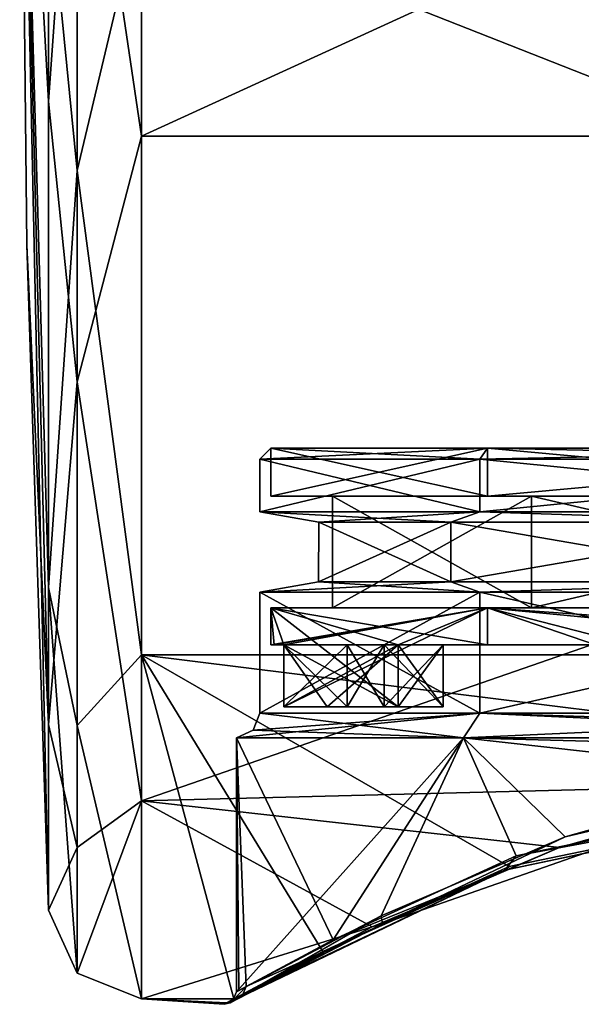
# Model space of a CAD drawing. Header units: millimetres. Extents: x -147 to 294, y -82 to 275.
# Tile 1 of 256: x -147 to -138, y -23 to -7. Entities that reach past the tile are written whole.
import ezdxf

# ---------------------------------------------------------------- set-up
doc = ezdxf.new("R2010")
doc.units = ezdxf.units.MM
doc.header["$LTSCALE"] = 67.506716
for name, color, linetype in [('147', 7, 'CONTINUOUS'), ('150', 7, 'CONTINUOUS'), ('153', 7, 'CONTINUOUS'), ('154', 7, 'CONTINUOUS'), ('155', 7, 'CONTINUOUS'), ('156', 7, 'CONTINUOUS'), ('157', 7, 'CONTINUOUS'), ('158', 7, 'CONTINUOUS'), ('159', 7, 'CONTINUOUS'), ('160', 7, 'CONTINUOUS'), ('163', 7, 'CONTINUOUS'), ('164', 7, 'CONTINUOUS'), ('165', 7, 'CONTINUOUS'), ('166', 7, 'CONTINUOUS'), ('167', 7, 'CONTINUOUS'), ('169', 7, 'CONTINUOUS'), ('170', 7, 'CONTINUOUS'), ('171', 7, 'CONTINUOUS'), ('172', 7, 'CONTINUOUS'), ('173', 7, 'CONTINUOUS'), ('174', 7, 'CONTINUOUS'), ('175', 7, 'CONTINUOUS'), ('176', 7, 'CONTINUOUS'), ('177', 7, 'CONTINUOUS'), ('178', 7, 'CONTINUOUS'), ('179', 7, 'CONTINUOUS'), ('180', 7, 'CONTINUOUS'), ('181', 7, 'CONTINUOUS'), ('182', 7, 'CONTINUOUS'), ('183', 7, 'CONTINUOUS'), ('184', 7, 'CONTINUOUS'), ('192', 7, 'CONTINUOUS'), ('246', 7, 'CONTINUOUS'), ('248', 7, 'CONTINUOUS'), ('261', 7, 'CONTINUOUS')]:
    doc.layers.add(name, color=color, linetype=linetype)

msp = doc.modelspace()

# ---------------------------------------------------------------- linework, layer by layer
at = {"layer": '147', "color": 7, "linetype": 'CONTINUOUS'}
for points in [[(-144.736, 5.174, 22.411), (-144.736, -8.987, 21.172), (-113.8, 5.174, 22.411), (-144.736, 5.174, 22.411)], [(-113.8, 5.174, 22.411), (-144.736, -8.987, 21.172), (-113.8, -8.987, 21.172), (-113.8, 5.174, 22.411)], [(-144.736, -19.715, 11.846), (-134.353, -19.454, 12.27), (-113.8, -8.987, 21.172), (-144.736, -19.715, 11.846)], [(-144.736, -8.987, 21.172), (-144.736, -19.715, 11.846), (-113.8, -8.987, 21.172), (-144.736, -8.987, 21.172)], [(-137.991, -20.469, 10.489), (-134.353, -19.454, 12.27), (-144.736, -19.715, 11.846), (-137.991, -20.469, 10.489)], [(-141.013, -21.751, 7.477), (-137.991, -20.469, 10.489), (-144.736, -19.715, 11.846), (-141.013, -21.751, 7.477)], [(-144.736, -22.912, -2.005), (-141.013, -21.751, 7.477), (-144.736, -19.715, 11.846), (-144.736, -22.912, -2.005)], [(-143.4, -23), (-141.013, -21.751, 7.477), (-144.736, -22.912, -2.005), (-143.4, -23)], [(-143.361, -22.978, -1.003), (-143.4, -23), (-144.736, -22.912, -2.005), (-143.361, -22.978, -1.003)], [(-143.244, -22.912, -2.005), (-143.361, -22.978, -1.003), (-144.736, -22.912, -2.005), (-143.244, -22.912, -2.005)]]:
    msp.add_3dface(points, dxfattribs=at)
at = {"layer": '150', "color": 7, "linetype": 'CONTINUOUS'}
for points in [[(-113.8, -5.174, -22.411), (-113.8, -17.358, -15.089), (-144.736, -5.174, -22.411), (-113.8, -5.174, -22.411)], [(-144.736, -5.174, -22.411), (-113.8, -17.358, -15.089), (-144.736, -17.358, -15.089), (-144.736, -5.174, -22.411)], [(-143.244, -22.912, -2.005), (-144.736, -22.912, -2.005), (-144.736, -17.358, -15.089), (-143.244, -22.912, -2.005)], [(-143.244, -22.912, -2.005), (-144.736, -17.358, -15.089), (-141.809, -22.146, -6.209), (-143.244, -22.912, -2.005)], [(-144.736, -17.358, -15.089), (-113.8, -17.358, -15.089), (-130.7, -19.102, -12.811), (-144.736, -17.358, -15.089)], [(-141.809, -22.146, -6.209), (-144.736, -17.358, -15.089), (-138.801, -20.776, -9.867), (-141.809, -22.146, -6.209)], [(-138.801, -20.776, -9.867), (-144.736, -17.358, -15.089), (-130.7, -19.102, -12.811), (-138.801, -20.776, -9.867)]]:
    msp.add_3dface(points, dxfattribs=at)
at = {"layer": '153', "color": 7, "linetype": 'CONTINUOUS'}
for points in [[(-143.046, -22.713, -1.956), (-141.643, -21.958, -6.042), (-143.2, -18.7), (-143.046, -22.713, -1.956)], [(-143.2, -18.7), (-141.643, -21.958, -6.042), (-139.539, -18.7, -8.839), (-143.2, -18.7)], [(-143.162, -22.778, -0.979), (-143.046, -22.713, -1.956), (-143.2, -18.7), (-143.162, -22.778, -0.979)], [(-143.2, -22.8), (-143.162, -22.778, -0.979), (-143.2, -18.7), (-143.2, -22.8)], [(-141.643, -21.958, -6.042), (-138.69, -20.602, -9.613), (-139.539, -18.7, -8.839), (-141.643, -21.958, -6.042)], [(-138.69, -20.602, -9.613), (-130.7, -18.935, -12.5), (-139.539, -18.7, -8.839), (-138.69, -20.602, -9.613)], [(-139.539, -18.7, -8.839), (-130.7, -18.935, -12.5), (-130.7, -18.7, -12.5), (-139.539, -18.7, -8.839)]]:
    msp.add_3dface(points, dxfattribs=at)
at = {"layer": '154', "color": 7, "linetype": 'CONTINUOUS'}
for points in [[(-143.2, -22.8), (-143.2, -18.7), (-139.539, -18.7, 8.839), (-143.2, -22.8)], [(-140.867, -21.57, 7.272), (-143.2, -22.8), (-139.539, -18.7, 8.839), (-140.867, -21.57, 7.272)], [(-137.897, -20.298, 10.221), (-140.867, -21.57, 7.272), (-139.539, -18.7, 8.839), (-137.897, -20.298, 10.221)], [(-134.307, -19.287, 11.968), (-137.897, -20.298, 10.221), (-139.539, -18.7, 8.839), (-134.307, -19.287, 11.968)], [(-130.7, -18.7, 12.5), (-134.307, -19.287, 11.968), (-139.539, -18.7, 8.839), (-130.7, -18.7, 12.5)]]:
    msp.add_3dface(points, dxfattribs=at)
at = {"layer": '155', "color": 7, "linetype": 'CONTINUOUS'}
for points in [[(-146.235, 4.851, 21.012), (-146.7, 0), (-146.235, -8.426, 19.85), (-146.235, 4.851, 21.012)], [(-146.7, 0), (-146.584, -10.744, -0.94), (-146.235, -18.485, 11.107), (-146.7, 0)], [(-146.235, -8.426, 19.85), (-146.7, 0), (-146.235, -18.485, 11.107), (-146.235, -8.426, 19.85)], [(-146.584, -10.744, -0.94), (-146.235, -21.483, -1.879), (-146.235, -18.485, 11.107), (-146.584, -10.744, -0.94)]]:
    msp.add_3dface(points, dxfattribs=at)
at = {"layer": '156', "color": 7, "linetype": 'CONTINUOUS'}
for points in [[(-146.235, -21.483, -1.879), (-146.584, -10.744, -0.94), (-146.7, 0), (-146.235, -21.483, -1.879)], [(-146.235, -21.483, -1.879), (-146.7, 0), (-146.235, -16.275, -14.148), (-146.235, -21.483, -1.879)], [(-146.235, -16.275, -14.148), (-146.7, 0), (-146.235, -4.851, -21.012), (-146.235, -16.275, -14.148)]]:
    msp.add_3dface(points, dxfattribs=at)
at = {"layer": '157', "color": 7, "linetype": 'CONTINUOUS'}
for points in [[(-144.736, -8.987, 21.172), (-144.736, 5.174, 22.411), (-145.774, -1.968, 22.497), (-144.736, -8.987, 21.172)], [(-146.235, 4.851, 21.012), (-146.235, -8.426, 19.85), (-145.774, -1.968, 22.497), (-146.235, 4.851, 21.012)], [(-145.774, -1.968, 22.497), (-146.235, -8.426, 19.85), (-145.774, -12.953, 18.499), (-145.774, -1.968, 22.497)], [(-144.736, -8.987, 21.172), (-145.774, -1.968, 22.497), (-145.774, -12.953, 18.499), (-144.736, -8.987, 21.172)], [(-146.235, -8.426, 19.85), (-146.235, -18.485, 11.107), (-145.774, -12.953, 18.499), (-146.235, -8.426, 19.85)], [(-144.736, -19.715, 11.846), (-144.736, -8.987, 21.172), (-145.774, -12.953, 18.499), (-144.736, -19.715, 11.846)], [(-145.774, -12.953, 18.499), (-146.235, -18.485, 11.107), (-145.774, -20.467, 9.544), (-145.774, -12.953, 18.499)], [(-144.736, -19.715, 11.846), (-145.774, -12.953, 18.499), (-145.774, -20.467, 9.544), (-144.736, -19.715, 11.846)], [(-146.235, -18.485, 11.107), (-146.235, -21.483, -1.879), (-145.774, -20.467, 9.544), (-146.235, -18.485, 11.107)], [(-144.736, -22.912, -2.005), (-144.736, -19.715, 11.846), (-145.774, -22.497, -1.968), (-144.736, -22.912, -2.005)], [(-144.736, -19.715, 11.846), (-145.774, -20.467, 9.544), (-145.774, -22.497, -1.968), (-144.736, -19.715, 11.846)], [(-145.774, -20.467, 9.544), (-146.235, -21.483, -1.879), (-145.774, -22.497, -1.968), (-145.774, -20.467, 9.544)]]:
    msp.add_3dface(points, dxfattribs=at)
at = {"layer": '158', "color": 7, "linetype": 'CONTINUOUS'}
for points in [[(-145.774, -9.544, -20.467), (-146.235, -4.851, -21.012), (-145.774, 1.968, -22.497), (-145.774, -9.544, -20.467)], [(-144.736, -5.174, -22.411), (-145.774, -9.544, -20.467), (-145.774, 1.968, -22.497), (-144.736, -5.174, -22.411)], [(-146.235, -16.275, -14.148), (-146.235, -4.851, -21.012), (-145.774, -9.544, -20.467), (-146.235, -16.275, -14.148)], [(-144.736, -5.174, -22.411), (-144.736, -17.358, -15.089), (-145.774, -9.544, -20.467), (-144.736, -5.174, -22.411)], [(-145.774, -18.499, -12.953), (-146.235, -16.275, -14.148), (-145.774, -9.544, -20.467), (-145.774, -18.499, -12.953)], [(-144.736, -17.358, -15.089), (-145.774, -18.499, -12.953), (-145.774, -9.544, -20.467), (-144.736, -17.358, -15.089)], [(-146.235, -21.483, -1.879), (-146.235, -16.275, -14.148), (-145.774, -22.497, -1.968), (-146.235, -21.483, -1.879)], [(-145.774, -22.497, -1.968), (-146.235, -16.275, -14.148), (-145.774, -18.499, -12.953), (-145.774, -22.497, -1.968)], [(-144.736, -17.358, -15.089), (-144.736, -22.912, -2.005), (-145.774, -18.499, -12.953), (-144.736, -17.358, -15.089)], [(-144.736, -22.912, -2.005), (-145.774, -22.497, -1.968), (-145.774, -18.499, -12.953), (-144.736, -22.912, -2.005)]]:
    msp.add_3dface(points, dxfattribs=at)
at = {"layer": '159', "color": 7, "linetype": 'CONTINUOUS'}
for points in [[(-139.274, -16.35, -8.574), (-142.825, -16.35), (-139.274, -18.301, -8.574), (-139.274, -16.35, -8.574)], [(-139.274, -18.301, -8.574), (-142.825, -16.35), (-142.825, -18.301), (-139.274, -18.301, -8.574)], [(-142.825, -18.301), (-142.825, -16.35), (-139.274, -16.35, 8.574), (-142.825, -18.301)], [(-139.274, -18.301, 8.574), (-142.825, -18.301), (-139.274, -16.35, 8.574), (-139.274, -18.301, 8.574)], [(-130.7, -16.35, -12.125), (-139.274, -16.35, -8.574), (-130.7, -18.301, -12.125), (-130.7, -16.35, -12.125)], [(-130.7, -18.301, -12.125), (-139.274, -16.35, -8.574), (-139.274, -18.301, -8.574), (-130.7, -18.301, -12.125)], [(-130.7, -18.301, 12.125), (-139.274, -18.301, 8.574), (-130.7, -16.35, 12.125), (-130.7, -18.301, 12.125)], [(-130.7, -16.35, 12.125), (-139.274, -18.301, 8.574), (-139.274, -16.35, 8.574), (-130.7, -16.35, 12.125)]]:
    msp.add_3dface(points, dxfattribs=at)
at = {"layer": '160', "color": 7, "linetype": 'CONTINUOUS'}
for points in [[(-139.273, -14.2, -8.574), (-142.65, -14.025), (-142.825, -14.2), (-139.273, -14.2, -8.574)], [(-142.825, -14.2), (-142.65, -14.025), (-139.15, -14.025, 8.45), (-142.825, -14.2)], [(-139.273, -14.2, 8.574), (-142.825, -14.2), (-139.15, -14.025, 8.45), (-139.273, -14.2, 8.574)], [(-139.15, -14.025, -8.45), (-142.65, -14.025), (-139.273, -14.2, -8.574), (-139.15, -14.025, -8.45)], [(-130.7, -14.2, -12.125), (-139.15, -14.025, -8.45), (-139.273, -14.2, -8.574), (-130.7, -14.2, -12.125)], [(-130.7, -14.2, 12.125), (-139.273, -14.2, 8.574), (-130.7, -14.025, 11.95), (-130.7, -14.2, 12.125)], [(-130.7, -14.025, 11.95), (-139.273, -14.2, 8.574), (-139.15, -14.025, 8.45), (-130.7, -14.025, 11.95)], [(-130.7, -14.025, -11.95), (-139.15, -14.025, -8.45), (-130.7, -14.2, -12.125), (-130.7, -14.025, -11.95)]]:
    msp.add_3dface(points, dxfattribs=at)
at = {"layer": '163', "color": 7, "linetype": 'CONTINUOUS'}
for points in [[(-139.539, -18.7, 8.839), (-143.2, -18.7), (-139.274, -18.301, 8.574), (-139.539, -18.7, 8.839)], [(-139.274, -18.301, 8.574), (-143.2, -18.7), (-142.933, -18.575, 0), (-139.274, -18.301, 8.574)], [(-142.825, -18.301), (-139.274, -18.301, 8.574), (-142.933, -18.575, 0), (-142.825, -18.301)], [(-130.7, -18.7, 12.5), (-139.539, -18.7, 8.839), (-130.7, -18.301, 12.125), (-130.7, -18.7, 12.5)], [(-139.539, -18.7, 8.839), (-139.274, -18.301, 8.574), (-130.7, -18.301, 12.125), (-139.539, -18.7, 8.839)]]:
    msp.add_3dface(points, dxfattribs=at)
at = {"layer": '164', "color": 7, "linetype": 'CONTINUOUS'}
for points in [[(-139.539, -18.7, -8.839), (-142.825, -18.301), (-142.933, -18.575, 0), (-139.539, -18.7, -8.839)], [(-139.539, -18.7, -8.839), (-139.274, -18.301, -8.574), (-142.825, -18.301), (-139.539, -18.7, -8.839)], [(-139.539, -18.7, -8.839), (-130.7, -18.7, -12.5), (-139.274, -18.301, -8.574), (-139.539, -18.7, -8.839)], [(-139.274, -18.301, -8.574), (-130.7, -18.7, -12.5), (-130.7, -18.575, -12.233), (-139.274, -18.301, -8.574)], [(-130.7, -18.301, -12.125), (-139.274, -18.301, -8.574), (-130.7, -18.575, -12.233), (-130.7, -18.301, -12.125)], [(-143.2, -18.7), (-139.539, -18.7, -8.839), (-142.933, -18.575, 0), (-143.2, -18.7)]]:
    msp.add_3dface(points, dxfattribs=at)
at = {"layer": '165', "color": 7, "linetype": 'CONTINUOUS'}
for points in [[(-137.897, -20.298, 10.221), (-134.307, -19.287, 11.968), (-134.631, -19.525, 11.977), (-137.897, -20.298, 10.221)], [(-134.631, -19.525, 11.977), (-137.991, -20.469, 10.489), (-140.844, -21.7, 7.485), (-134.631, -19.525, 11.977)], [(-137.897, -20.298, 10.221), (-134.631, -19.525, 11.977), (-140.844, -21.7, 7.485), (-137.897, -20.298, 10.221)], [(-134.353, -19.454, 12.27), (-137.991, -20.469, 10.489), (-134.631, -19.525, 11.977), (-134.353, -19.454, 12.27)], [(-140.867, -21.57, 7.272), (-137.897, -20.298, 10.221), (-140.844, -21.7, 7.485), (-140.867, -21.57, 7.272)], [(-137.991, -20.469, 10.489), (-141.013, -21.751, 7.477), (-140.844, -21.7, 7.485), (-137.991, -20.469, 10.489)], [(-140.867, -21.57, 7.272), (-140.844, -21.7, 7.485), (-143.306, -22.976, 0), (-140.867, -21.57, 7.272)], [(-140.867, -21.57, 7.272), (-143.306, -22.976, 0), (-143.259, -22.941, 0), (-140.867, -21.57, 7.272)], [(-143.2, -22.8), (-140.867, -21.57, 7.272), (-143.259, -22.941, 0), (-143.2, -22.8)], [(-141.013, -21.751, 7.477), (-143.4, -23), (-140.844, -21.7, 7.485), (-141.013, -21.751, 7.477)], [(-140.844, -21.7, 7.485), (-143.4, -23), (-143.306, -22.976, 0), (-140.844, -21.7, 7.485)]]:
    msp.add_3dface(points, dxfattribs=at)
at = {"layer": '166', "color": 7, "linetype": 'CONTINUOUS'}
for points in [[(-143.046, -22.713, -1.956), (-143.2, -22.8), (-143.259, -22.941, 0), (-143.046, -22.713, -1.956)], [(-143.046, -22.713, -1.956), (-143.259, -22.941, 0), (-143.103, -22.855, -1.977), (-143.046, -22.713, -1.956)], [(-143.046, -22.713, -1.956), (-143.162, -22.778, -0.979), (-143.2, -22.8), (-143.046, -22.713, -1.956)], [(-143.259, -22.941, 0), (-143.306, -22.976, 0), (-143.103, -22.855, -1.977), (-143.259, -22.941, 0)], [(-143.103, -22.855, -1.977), (-143.306, -22.976, 0), (-143.148, -22.889, -1.987), (-143.103, -22.855, -1.977)], [(-143.4, -23), (-143.361, -22.978, -1.003), (-143.148, -22.889, -1.987), (-143.4, -23)], [(-143.306, -22.976, 0), (-143.4, -23), (-143.148, -22.889, -1.987), (-143.306, -22.976, 0)], [(-143.361, -22.978, -1.003), (-143.244, -22.912, -2.005), (-143.148, -22.889, -1.987), (-143.361, -22.978, -1.003)]]:
    msp.add_3dface(points, dxfattribs=at)
at = {"layer": '167', "color": 7, "linetype": 'CONTINUOUS'}
for points in [[(-130.7, -18.935, -12.5), (-138.69, -20.602, -9.613), (-130.7, -19.112, -12.606), (-130.7, -18.935, -12.5)], [(-138.801, -20.776, -9.867), (-130.7, -19.102, -12.811), (-138.874, -20.833, -9.597), (-138.801, -20.776, -9.867)], [(-138.874, -20.833, -9.597), (-130.7, -19.102, -12.811), (-130.7, -19.112, -12.606), (-138.874, -20.833, -9.597)], [(-138.69, -20.602, -9.613), (-138.874, -20.833, -9.597), (-130.7, -19.112, -12.606), (-138.69, -20.602, -9.613)], [(-138.69, -20.602, -9.613), (-141.643, -21.958, -6.042), (-138.874, -20.833, -9.597), (-138.69, -20.602, -9.613)], [(-141.809, -22.146, -6.209), (-138.801, -20.776, -9.867), (-138.874, -20.833, -9.597), (-141.809, -22.146, -6.209)], [(-143.148, -22.889, -1.987), (-141.809, -22.146, -6.209), (-138.874, -20.833, -9.597), (-143.148, -22.889, -1.987)], [(-143.103, -22.855, -1.977), (-143.148, -22.889, -1.987), (-138.874, -20.833, -9.597), (-143.103, -22.855, -1.977)], [(-143.046, -22.713, -1.956), (-143.103, -22.855, -1.977), (-138.874, -20.833, -9.597), (-143.046, -22.713, -1.956)], [(-141.643, -21.958, -6.042), (-143.046, -22.713, -1.956), (-138.874, -20.833, -9.597), (-141.643, -21.958, -6.042)], [(-143.244, -22.912, -2.005), (-141.809, -22.146, -6.209), (-143.148, -22.889, -1.987), (-143.244, -22.912, -2.005)]]:
    msp.add_3dface(points, dxfattribs=at)
at = {"layer": '169', "color": 7, "linetype": 'CONTINUOUS'}
for points in [[(-141.416, -18.2, 2.25), (-140.816, -18.2, 4.19), (-142.436, -18.2, 2.25), (-141.416, -18.2, 2.25)], [(-142.436, -18.2, 2.25), (-140.816, -18.2, 4.19), (-141.74, -18.2, 4.573), (-142.436, -18.2, 2.25)], [(-139.869, -18.2, 5.987), (-140.59, -18.2, 6.708), (-141.74, -18.2, 4.573), (-139.869, -18.2, 5.987)], [(-140.816, -18.2, 4.19), (-139.869, -18.2, 5.987), (-141.74, -18.2, 4.573), (-140.816, -18.2, 4.19)]]:
    msp.add_3dface(points, dxfattribs=at)
at = {"layer": '170', "color": 7, "linetype": 'CONTINUOUS'}
for points in [[(-139.15, -14.025, 8.45), (-142.65, -14.025), (-139.15, -14.8, 8.45), (-139.15, -14.025, 8.45)], [(-139.15, -14.8, 8.45), (-142.65, -14.025), (-142.65, -14.8), (-139.15, -14.8, 8.45)], [(-130.7, -14.025, 11.95), (-139.15, -14.025, 8.45), (-130.7, -14.8, 11.95), (-130.7, -14.025, 11.95)], [(-130.7, -14.8, 11.95), (-139.15, -14.025, 8.45), (-139.15, -14.8, 8.45), (-130.7, -14.8, 11.95)]]:
    msp.add_3dface(points, dxfattribs=at)
at = {"layer": '171', "color": 7, "linetype": 'CONTINUOUS'}
for points in [[(-139.15, -14.8, 8.45), (-142.65, -14.8), (-138.443, -14.8, 7.743), (-139.15, -14.8, 8.45)], [(-142.65, -14.8), (-139.15, -14.8, -8.45), (-141.65, -14.8), (-142.65, -14.8)], [(-142.65, -14.8), (-141.65, -14.8), (-138.443, -14.8, 7.743), (-142.65, -14.8)], [(-141.65, -14.8), (-139.15, -14.8, -8.45), (-138.443, -14.8, -7.743), (-141.65, -14.8)], [(-130.7, -14.8, 11.95), (-139.15, -14.8, 8.45), (-130.7, -14.8, 10.95), (-130.7, -14.8, 11.95)], [(-130.7, -14.8, 10.95), (-139.15, -14.8, 8.45), (-138.443, -14.8, 7.743), (-130.7, -14.8, 10.95)], [(-139.15, -14.8, -8.45), (-130.7, -14.8, -11.95), (-130.7, -14.8, -10.95), (-139.15, -14.8, -8.45)], [(-138.443, -14.8, -7.743), (-139.15, -14.8, -8.45), (-130.7, -14.8, -10.95), (-138.443, -14.8, -7.743)]]:
    msp.add_3dface(points, dxfattribs=at)
at = {"layer": '172', "color": 7, "linetype": 'CONTINUOUS'}
for points in [[(-138.443, -14.8, 7.743), (-141.65, -14.8), (-138.443, -16.6, 7.743), (-138.443, -14.8, 7.743)], [(-138.443, -16.6, 7.743), (-141.65, -14.8), (-141.65, -16.6), (-138.443, -16.6, 7.743)], [(-130.7, -14.8, 10.95), (-138.443, -14.8, 7.743), (-130.7, -16.6, 10.95), (-130.7, -14.8, 10.95)], [(-130.7, -16.6, 10.95), (-138.443, -14.8, 7.743), (-138.443, -16.6, 7.743), (-130.7, -16.6, 10.95)]]:
    msp.add_3dface(points, dxfattribs=at)
at = {"layer": '173', "color": 7, "linetype": 'CONTINUOUS'}
for points in [[(-141.65, -16.6), (-142.65, -16.6), (-139.15, -16.6, 8.45), (-141.65, -16.6)], [(-142.65, -16.6), (-141.65, -16.6), (-138.443, -16.6, -7.743), (-142.65, -16.6)], [(-139.15, -16.6, -8.45), (-142.65, -16.6), (-138.443, -16.6, -7.743), (-139.15, -16.6, -8.45)], [(-138.443, -16.6, 7.743), (-141.65, -16.6), (-139.15, -16.6, 8.45), (-138.443, -16.6, 7.743)], [(-130.7, -16.6, 10.95), (-138.443, -16.6, 7.743), (-139.15, -16.6, 8.45), (-130.7, -16.6, 10.95)], [(-130.7, -16.6, 11.95), (-130.7, -16.6, 10.95), (-139.15, -16.6, 8.45), (-130.7, -16.6, 11.95)], [(-130.7, -16.6, -11.95), (-139.15, -16.6, -8.45), (-130.7, -16.6, -10.95), (-130.7, -16.6, -11.95)], [(-130.7, -16.6, -10.95), (-139.15, -16.6, -8.45), (-138.443, -16.6, -7.743), (-130.7, -16.6, -10.95)]]:
    msp.add_3dface(points, dxfattribs=at)
at = {"layer": '174', "color": 7, "linetype": 'CONTINUOUS'}
for points in [[(-142.65, -16.6), (-140.59, -18.2, 6.708), (-140.59, -17.2, 6.708), (-142.65, -16.6)], [(-140.59, -18.2, 6.708), (-142.65, -16.6), (-142.436, -17.2, 2.25), (-140.59, -18.2, 6.708)], [(-139.15, -16.6, 8.45), (-142.65, -16.6), (-139.15, -17.2, 8.45), (-139.15, -16.6, 8.45)], [(-139.15, -17.2, 8.45), (-142.65, -16.6), (-140.59, -17.2, 6.708), (-139.15, -17.2, 8.45)], [(-142.436, -17.2, 2.25), (-142.65, -16.6), (-142.596, -17.2, 1.13), (-142.436, -17.2, 2.25)], [(-142.596, -17.2, 1.13), (-142.65, -16.6), (-142.65, -17.2), (-142.596, -17.2, 1.13)], [(-130.7, -16.6, 11.95), (-139.15, -16.6, 8.45), (-130.7, -17.2, 11.95), (-130.7, -16.6, 11.95)], [(-130.7, -17.2, 11.95), (-139.15, -16.6, 8.45), (-132.95, -17.2, 11.736), (-130.7, -17.2, 11.95)], [(-132.95, -17.2, 11.736), (-139.15, -16.6, 8.45), (-132.95, -18.2, 11.736), (-132.95, -17.2, 11.736)], [(-132.95, -18.2, 11.736), (-139.15, -16.6, 8.45), (-137.408, -17.2, 9.89), (-132.95, -18.2, 11.736)], [(-137.408, -17.2, 9.89), (-139.15, -16.6, 8.45), (-139.15, -17.2, 8.45), (-137.408, -17.2, 9.89)], [(-141.74, -18.2, 4.573), (-140.59, -18.2, 6.708), (-142.436, -17.2, 2.25), (-141.74, -18.2, 4.573)], [(-142.436, -18.2, 2.25), (-141.74, -18.2, 4.573), (-142.436, -17.2, 2.25), (-142.436, -18.2, 2.25)]]:
    msp.add_3dface(points, dxfattribs=at)
at = {"layer": '175', "color": 7, "linetype": 'CONTINUOUS'}
for points in [[(-142.65, -14.025), (-139.15, -14.025, -8.45), (-142.65, -14.8), (-142.65, -14.025)], [(-142.65, -14.8), (-139.15, -14.025, -8.45), (-139.15, -14.8, -8.45), (-142.65, -14.8)], [(-139.15, -14.025, -8.45), (-130.7, -14.025, -11.95), (-139.15, -14.8, -8.45), (-139.15, -14.025, -8.45)], [(-130.7, -14.025, -11.95), (-130.7, -14.8, -11.95), (-139.15, -14.8, -8.45), (-130.7, -14.025, -11.95)]]:
    msp.add_3dface(points, dxfattribs=at)
at = {"layer": '176', "color": 7, "linetype": 'CONTINUOUS'}
for points in [[(-141.65, -14.8), (-138.443, -14.8, -7.743), (-141.65, -16.6), (-141.65, -14.8)], [(-141.65, -16.6), (-138.443, -14.8, -7.743), (-138.443, -16.6, -7.743), (-141.65, -16.6)], [(-138.443, -14.8, -7.743), (-130.7, -14.8, -10.95), (-138.443, -16.6, -7.743), (-138.443, -14.8, -7.743)], [(-130.7, -14.8, -10.95), (-130.7, -16.6, -10.95), (-138.443, -16.6, -7.743), (-130.7, -14.8, -10.95)]]:
    msp.add_3dface(points, dxfattribs=at)
at = {"layer": '177', "color": 7, "linetype": 'CONTINUOUS'}
for points in [[(-142.65, -16.6), (-139.15, -16.6, -8.45), (-142.65, -17.2), (-142.65, -16.6)], [(-142.65, -17.2), (-139.15, -16.6, -8.45), (-142.596, -17.2, -1.13), (-142.65, -17.2)], [(-142.596, -17.2, -1.13), (-139.15, -16.6, -8.45), (-142.436, -17.2, -2.25), (-142.596, -17.2, -1.13)], [(-142.436, -17.2, -2.25), (-139.15, -16.6, -8.45), (-142.436, -18.2, -2.25), (-142.436, -17.2, -2.25)], [(-142.436, -18.2, -2.25), (-139.15, -16.6, -8.45), (-140.59, -17.2, -6.708), (-142.436, -18.2, -2.25)], [(-140.59, -17.2, -6.708), (-139.15, -16.6, -8.45), (-139.15, -17.2, -8.45), (-140.59, -17.2, -6.708)], [(-139.15, -16.6, -8.45), (-130.7, -16.6, -11.95), (-137.408, -17.2, -9.89), (-139.15, -16.6, -8.45)], [(-139.15, -17.2, -8.45), (-139.15, -16.6, -8.45), (-137.408, -17.2, -9.89), (-139.15, -17.2, -8.45)], [(-141.74, -18.2, -4.573), (-142.436, -18.2, -2.25), (-140.59, -17.2, -6.708), (-141.74, -18.2, -4.573)], [(-140.59, -18.2, -6.708), (-141.74, -18.2, -4.573), (-140.59, -17.2, -6.708), (-140.59, -18.2, -6.708)]]:
    msp.add_3dface(points, dxfattribs=at)
at = {"layer": '178', "color": 7, "linetype": 'CONTINUOUS'}
for points in [[(-140.816, -18.2, 4.19), (-141.416, -18.2, 2.25), (-140.816, -17.2, 4.19), (-140.816, -18.2, 4.19)], [(-140.816, -17.2, 4.19), (-141.416, -18.2, 2.25), (-141.416, -17.2, 2.25), (-140.816, -17.2, 4.19)], [(-139.869, -18.2, 5.987), (-140.816, -18.2, 4.19), (-139.869, -17.2, 5.987), (-139.869, -18.2, 5.987)], [(-139.869, -17.2, 5.987), (-140.816, -18.2, 4.19), (-140.816, -17.2, 4.19), (-139.869, -17.2, 5.987)]]:
    msp.add_3dface(points, dxfattribs=at)
at = {"layer": '179', "color": 7, "linetype": 'CONTINUOUS'}
for points in [[(-142.596, -17.2, 1.13), (-142.65, -17.2), (-118.804, -17.2, 1.13), (-142.596, -17.2, 1.13)], [(-142.65, -17.2), (-118.75, -17.2), (-118.804, -17.2, 1.13), (-142.65, -17.2)], [(-118.75, -17.2), (-142.65, -17.2), (-142.596, -17.2, -1.13), (-118.75, -17.2)], [(-118.964, -17.2, 2.25), (-142.596, -17.2, 1.13), (-118.804, -17.2, 1.13), (-118.964, -17.2, 2.25)], [(-142.596, -17.2, 1.13), (-118.964, -17.2, 2.25), (-119.984, -17.2, 2.25), (-142.596, -17.2, 1.13)], [(-142.436, -17.2, 2.25), (-142.596, -17.2, 1.13), (-141.416, -17.2, 2.25), (-142.436, -17.2, 2.25)], [(-141.416, -17.2, 2.25), (-142.596, -17.2, 1.13), (-119.984, -17.2, 2.25), (-141.416, -17.2, 2.25)], [(-118.804, -17.2, -1.13), (-118.75, -17.2), (-142.596, -17.2, -1.13), (-118.804, -17.2, -1.13)], [(-118.804, -17.2, -1.13), (-142.596, -17.2, -1.13), (-142.436, -17.2, -2.25), (-118.804, -17.2, -1.13)], [(-118.804, -17.2, -1.13), (-142.436, -17.2, -2.25), (-141.416, -17.2, -2.25), (-118.804, -17.2, -1.13)], [(-118.804, -17.2, -1.13), (-141.416, -17.2, -2.25), (-119.984, -17.2, -2.25), (-118.804, -17.2, -1.13)], [(-140.816, -17.2, 4.19), (-141.416, -17.2, 2.25), (-120.584, -17.2, 4.19), (-140.816, -17.2, 4.19)], [(-120.584, -17.2, 4.19), (-141.416, -17.2, 2.25), (-119.984, -17.2, 2.25), (-120.584, -17.2, 4.19)], [(-141.416, -17.2, -2.25), (-140.816, -17.2, -4.19), (-119.984, -17.2, -2.25), (-141.416, -17.2, -2.25)], [(-139.869, -17.2, 5.987), (-140.816, -17.2, 4.19), (-121.531, -17.2, 5.987), (-139.869, -17.2, 5.987)], [(-121.531, -17.2, 5.987), (-140.816, -17.2, 4.19), (-120.584, -17.2, 4.19), (-121.531, -17.2, 5.987)], [(-140.816, -17.2, -4.19), (-139.869, -17.2, -5.987), (-120.584, -17.2, -4.19), (-140.816, -17.2, -4.19)], [(-119.984, -17.2, -2.25), (-140.816, -17.2, -4.19), (-120.584, -17.2, -4.19), (-119.984, -17.2, -2.25)], [(-120.81, -17.2, 6.708), (-122.25, -17.2, 8.45), (-140.59, -17.2, 6.708), (-120.81, -17.2, 6.708)], [(-120.81, -17.2, 6.708), (-140.59, -17.2, 6.708), (-139.869, -17.2, 5.987), (-120.81, -17.2, 6.708)], [(-122.25, -17.2, 8.45), (-139.15, -17.2, 8.45), (-140.59, -17.2, 6.708), (-122.25, -17.2, 8.45)], [(-120.81, -17.2, -6.708), (-140.59, -17.2, -6.708), (-139.15, -17.2, -8.45), (-120.81, -17.2, -6.708)], [(-140.59, -17.2, -6.708), (-120.81, -17.2, -6.708), (-121.531, -17.2, -5.987), (-140.59, -17.2, -6.708)], [(-140.59, -17.2, -6.708), (-121.531, -17.2, -5.987), (-139.869, -17.2, -5.987), (-140.59, -17.2, -6.708)], [(-120.81, -17.2, 6.708), (-139.869, -17.2, 5.987), (-121.531, -17.2, 5.987), (-120.81, -17.2, 6.708)], [(-139.869, -17.2, -5.987), (-121.531, -17.2, -5.987), (-120.584, -17.2, -4.19), (-139.869, -17.2, -5.987)], [(-139.15, -17.2, 8.45), (-122.25, -17.2, 8.45), (-124.713, -17.2, 9.169), (-139.15, -17.2, 8.45)], [(-137.408, -17.2, 9.89), (-139.15, -17.2, 8.45), (-136.687, -17.2, 9.169), (-137.408, -17.2, 9.89)], [(-136.687, -17.2, 9.169), (-139.15, -17.2, 8.45), (-124.713, -17.2, 9.169), (-136.687, -17.2, 9.169)], [(-120.81, -17.2, -6.708), (-139.15, -17.2, -8.45), (-122.25, -17.2, -8.45), (-120.81, -17.2, -6.708)], [(-139.15, -17.2, -8.45), (-137.408, -17.2, -9.89), (-136.687, -17.2, -9.169), (-139.15, -17.2, -8.45)], [(-122.25, -17.2, -8.45), (-139.15, -17.2, -8.45), (-136.687, -17.2, -9.169), (-122.25, -17.2, -8.45)]]:
    msp.add_3dface(points, dxfattribs=at)
at = {"layer": '180', "color": 7, "linetype": 'CONTINUOUS'}
for points in [[(-142.436, -17.2, -2.25), (-142.436, -18.2, -2.25), (-141.416, -18.2, -2.25), (-142.436, -17.2, -2.25)], [(-141.416, -17.2, -2.25), (-142.436, -17.2, -2.25), (-141.416, -18.2, -2.25), (-141.416, -17.2, -2.25)]]:
    msp.add_3dface(points, dxfattribs=at)
at = {"layer": '181', "color": 7, "linetype": 'CONTINUOUS'}
for points in [[(-141.416, -18.2, 2.25), (-142.436, -18.2, 2.25), (-141.416, -17.2, 2.25), (-141.416, -18.2, 2.25)], [(-142.436, -18.2, 2.25), (-142.436, -17.2, 2.25), (-141.416, -17.2, 2.25), (-142.436, -18.2, 2.25)]]:
    msp.add_3dface(points, dxfattribs=at)
at = {"layer": '182', "color": 7, "linetype": 'CONTINUOUS'}
for points in [[(-141.875, -15.218), (-142.825, -15.05), (-139.274, -15.05, 8.574), (-141.875, -15.218)], [(-139.741, -15.218, 6.569), (-141.875, -15.218), (-139.274, -15.05, 8.574), (-139.741, -15.218, 6.569)], [(-134.153, -15.218, 10.629), (-139.741, -15.218, 6.569), (-139.274, -15.05, 8.574), (-134.153, -15.218, 10.629)], [(-130.7, -15.05, 12.125), (-134.153, -15.218, 10.629), (-139.274, -15.05, 8.574), (-130.7, -15.05, 12.125)], [(-139.742, -16.183, 6.569), (-141.876, -16.183), (-139.741, -15.218, 6.569), (-139.742, -16.183, 6.569)], [(-141.876, -16.183), (-141.875, -15.218), (-139.741, -15.218, 6.569), (-141.876, -16.183)], [(-134.154, -16.183, 10.629), (-139.742, -16.183, 6.569), (-134.153, -15.218, 10.629), (-134.154, -16.183, 10.629)], [(-134.153, -15.218, 10.629), (-139.742, -16.183, 6.569), (-139.741, -15.218, 6.569), (-134.153, -15.218, 10.629)], [(-139.274, -16.35, 8.574), (-142.825, -16.35), (-139.742, -16.183, 6.569), (-139.274, -16.35, 8.574)], [(-139.742, -16.183, 6.569), (-142.825, -16.35), (-141.876, -16.183), (-139.742, -16.183, 6.569)], [(-134.154, -16.183, 10.629), (-139.274, -16.35, 8.574), (-139.742, -16.183, 6.569), (-134.154, -16.183, 10.629)], [(-130.7, -16.35, 12.125), (-139.274, -16.35, 8.574), (-134.154, -16.183, 10.629), (-130.7, -16.35, 12.125)]]:
    msp.add_3dface(points, dxfattribs=at)
at = {"layer": '183', "color": 7, "linetype": 'CONTINUOUS'}
for points in [[(-142.825, -15.05), (-141.875, -15.218), (-139.741, -15.218, -6.569), (-142.825, -15.05)], [(-142.825, -15.05), (-139.741, -15.218, -6.569), (-139.274, -15.05, -8.574), (-142.825, -15.05)], [(-139.741, -15.218, -6.569), (-134.153, -15.218, -10.629), (-139.274, -15.05, -8.574), (-139.741, -15.218, -6.569)], [(-139.274, -15.05, -8.574), (-134.153, -15.218, -10.629), (-130.7, -15.05, -12.125), (-139.274, -15.05, -8.574)], [(-141.875, -15.218), (-141.876, -16.183), (-139.742, -16.183, -6.569), (-141.875, -15.218)], [(-139.741, -15.218, -6.569), (-141.875, -15.218), (-139.742, -16.183, -6.569), (-139.741, -15.218, -6.569)], [(-134.154, -16.183, -10.629), (-139.741, -15.218, -6.569), (-139.742, -16.183, -6.569), (-134.154, -16.183, -10.629)], [(-134.153, -15.218, -10.629), (-139.741, -15.218, -6.569), (-134.154, -16.183, -10.629), (-134.153, -15.218, -10.629)], [(-142.825, -16.35), (-139.274, -16.35, -8.574), (-141.876, -16.183), (-142.825, -16.35)], [(-141.876, -16.183), (-139.274, -16.35, -8.574), (-139.742, -16.183, -6.569), (-141.876, -16.183)], [(-139.274, -16.35, -8.574), (-134.154, -16.183, -10.629), (-139.742, -16.183, -6.569), (-139.274, -16.35, -8.574)], [(-139.274, -16.35, -8.574), (-130.7, -16.35, -12.125), (-134.154, -16.183, -10.629), (-139.274, -16.35, -8.574)]]:
    msp.add_3dface(points, dxfattribs=at)
at = {"layer": '184', "color": 7, "linetype": 'CONTINUOUS'}
for points in [[(-140.59, -18.2, 6.708), (-139.869, -18.2, 5.987), (-140.59, -17.2, 6.708), (-140.59, -18.2, 6.708)], [(-140.59, -17.2, 6.708), (-139.869, -18.2, 5.987), (-139.869, -17.2, 5.987), (-140.59, -17.2, 6.708)]]:
    msp.add_3dface(points, dxfattribs=at)
at = {"layer": '192', "color": 7, "linetype": 'CONTINUOUS'}
for points in [[(-140.59, -18.2, -6.708), (-140.59, -17.2, -6.708), (-139.869, -17.2, -5.987), (-140.59, -18.2, -6.708)], [(-140.59, -18.2, -6.708), (-139.869, -17.2, -5.987), (-139.869, -18.2, -5.987), (-140.59, -18.2, -6.708)]]:
    msp.add_3dface(points, dxfattribs=at)
at = {"layer": '246', "color": 7, "linetype": 'CONTINUOUS'}
for points in [[(-139.273, -14.2, -8.574), (-142.825, -14.2), (-139.274, -15.05, -8.574), (-139.273, -14.2, -8.574)], [(-142.825, -14.2), (-139.273, -14.2, 8.574), (-142.825, -15.05), (-142.825, -14.2)], [(-142.825, -14.2), (-142.825, -15.05), (-139.274, -15.05, -8.574), (-142.825, -14.2)], [(-142.825, -15.05), (-139.273, -14.2, 8.574), (-139.274, -15.05, 8.574), (-142.825, -15.05)], [(-139.273, -14.2, -8.574), (-139.274, -15.05, -8.574), (-130.7, -15.05, -12.125), (-139.273, -14.2, -8.574)], [(-139.273, -14.2, 8.574), (-130.7, -14.2, 12.125), (-139.274, -15.05, 8.574), (-139.273, -14.2, 8.574)], [(-130.7, -14.2, 12.125), (-130.7, -15.05, 12.125), (-139.274, -15.05, 8.574), (-130.7, -14.2, 12.125)], [(-130.7, -14.2, -12.125), (-139.273, -14.2, -8.574), (-130.7, -15.05, -12.125), (-130.7, -14.2, -12.125)]]:
    msp.add_3dface(points, dxfattribs=at)
at = {"layer": '248', "color": 7, "linetype": 'CONTINUOUS'}
for points in [[(-142.436, -18.2, -2.25), (-141.74, -18.2, -4.573), (-141.416, -18.2, -2.25), (-142.436, -18.2, -2.25)], [(-141.74, -18.2, -4.573), (-140.59, -18.2, -6.708), (-139.869, -18.2, -5.987), (-141.74, -18.2, -4.573)], [(-141.416, -18.2, -2.25), (-141.74, -18.2, -4.573), (-140.816, -18.2, -4.19), (-141.416, -18.2, -2.25)], [(-141.74, -18.2, -4.573), (-139.869, -18.2, -5.987), (-140.816, -18.2, -4.19), (-141.74, -18.2, -4.573)]]:
    msp.add_3dface(points, dxfattribs=at)
at = {"layer": '261', "color": 7, "linetype": 'CONTINUOUS'}
for points in [[(-140.816, -17.2, -4.19), (-141.416, -17.2, -2.25), (-140.816, -18.2, -4.19), (-140.816, -17.2, -4.19)], [(-141.416, -17.2, -2.25), (-141.416, -18.2, -2.25), (-140.816, -18.2, -4.19), (-141.416, -17.2, -2.25)], [(-139.869, -17.2, -5.987), (-140.816, -17.2, -4.19), (-139.869, -18.2, -5.987), (-139.869, -17.2, -5.987)], [(-139.869, -18.2, -5.987), (-140.816, -17.2, -4.19), (-140.816, -18.2, -4.19), (-139.869, -18.2, -5.987)]]:
    msp.add_3dface(points, dxfattribs=at)

doc.saveas('drawing.dxf')
